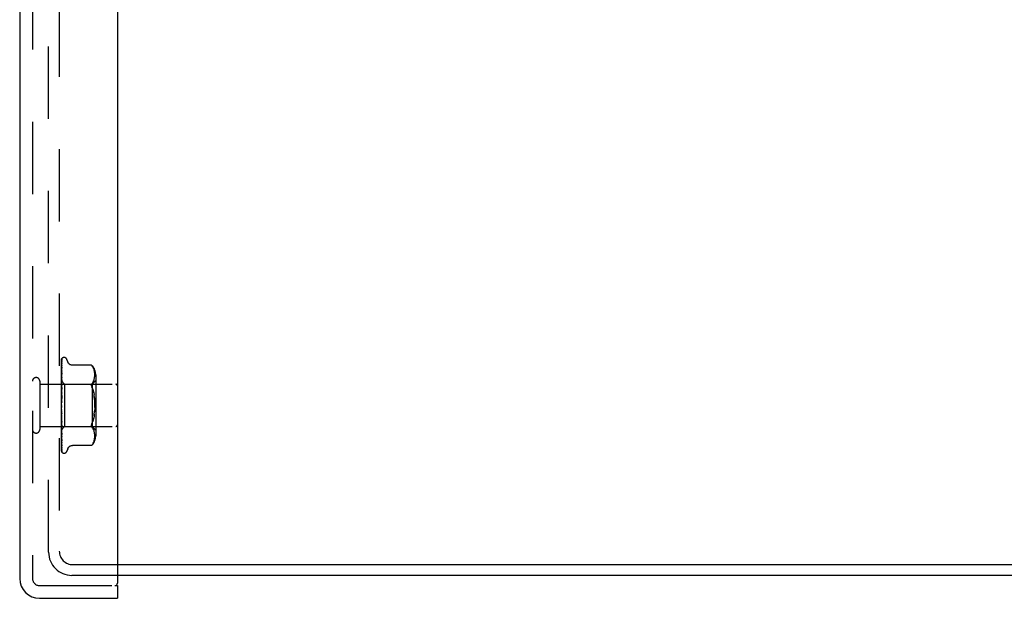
# Model space of a CAD drawing. Header units: inches. Extents: x 0 to 77.3, y 0 to 50.
# Tile 18 of 49: x 39.1 to 44.9, y 19 to 22.4. Entities that reach past the tile are written whole.
import ezdxf

# ---------------------------------------------------------------- set-up
doc = ezdxf.new("R2010")
doc.units = ezdxf.units.IN
doc.header["$LTSCALE"] = 4.25
doc.header["$MEASUREMENT"] = 0
doc.linetypes.add('HIDDEN', pattern=[0.2, 0.1, -0.1])
doc.layers.get('0').update_dxf_attribs({"linetype": 'CONTINUOUS'})
doc.layers.add('DEFAULT_2', color=8, linetype='HIDDEN')
doc.layers.add('FRONT_COVER', color=7, linetype='CONTINUOUS')

msp = doc.modelspace()

# ---------------------------------------------------------------- linework, layer by layer
at = {"color": 3, "linetype": 'Continuous'}
for p, q in [((39.682262, 19.197092), (49.134262, 19.197092)), ((49.160262, 19.134092), (39.682262, 19.134092))]:
    msp.add_line(p, q, dxfattribs=at)
at = {"layer": 'DEFAULT_2', "color": 8, "linetype": 'HIDDEN'}
for p, q in [((39.277262, 19.270092), (39.277262, 30.998092)), ((39.340262, 30.991092), (39.340262, 19.277092)), ((39.420262, 19.197092), (39.682262, 19.197092)), ((39.682262, 19.134092), (39.413262, 19.134092))]:
    msp.add_line(p, q, dxfattribs=at)
for centre, radius in [((39.420262, 19.277092), 0.08), ((39.413262, 19.270092), 0.136)]:
    msp.add_arc(centre, radius, 180, 270, dxfattribs=at)
at = {"layer": 'FRONT_COVER', "color": 3, "linetype": 'Continuous'}
for p, q in [((39.107262, 31.152092), (39.107262, 19.116092)), ((39.682262, 31.179092), (39.682262, 19.089092)), ((39.224262, 18.999092), (39.682262, 18.999092))]:
    msp.add_line(p, q, dxfattribs=at)
at = {"layer": 'FRONT_COVER', "color": 8, "linetype": 'HIDDEN'}
for p, q in [((39.182262, 31.152092), (39.182262, 19.116092)), ((39.352262, 20.129517), (39.352262, 20.404362)), ((39.353904, 20.326118), (39.354905, 20.390627)), ((39.35423, 20.35449), (39.354905, 20.399713)), ((39.355068, 20.391734), (39.35508, 20.391769)), ((39.35709, 20.411148), (39.357014, 20.41105)), ((39.368758, 20.415342), (39.367928, 20.415342)), ((39.389895, 20.389334), (39.38442, 20.404376)), ((39.353048, 20.269568), (39.353904, 20.326118)), ((39.353048, 20.264688), (39.353904, 20.32002)), ((39.353595, 20.311357), (39.35423, 20.35449)), ((39.354897, 20.324298), (39.354127, 20.317395)), ((39.35423, 20.303753), (39.354904, 20.337967)), ((39.354904, 20.324391), (39.354897, 20.324306)), ((39.354904, 20.36854), (39.354935, 20.368888)), ((39.354904, 20.357903), (39.354906, 20.357964)), ((39.354906, 20.357964), (39.354915, 20.358074)), ((39.529913, 20.370143), (39.417394, 20.370143)), ((39.529913, 20.370143), (39.530446, 20.369567)), ((39.530247, 20.369783), (39.530855, 20.369114)), ((39.53137, 20.368541), (39.53085, 20.36912)), ((39.53137, 20.368541), (39.531968, 20.367859)), ((39.531968, 20.367859), (39.533351, 20.366235)), ((39.533351, 20.366235), (39.536989, 20.361281)), ((39.536998, 20.361269), (39.533351, 20.366235)), ((39.540075, 20.356133), (39.536989, 20.361281)), ((39.542556, 20.350787), (39.540061, 20.35616)), ((39.544522, 20.34535), (39.542536, 20.350835)), ((39.546023, 20.339909), (39.5445, 20.345419)), ((39.547128, 20.334516), (39.546002, 20.339997)), ((39.547907, 20.329255), (39.54711, 20.33462)), ((39.548406, 20.324122), (39.547894, 20.329368)), ((39.548689, 20.31917), (39.548397, 20.324237)), ((39.548765, 20.314316), (39.548685, 20.319279)), ((39.225262, 20.276092), (39.225262, 19.992092)), ((39.352262, 20.278343), (39.371263, 20.259342)), ((39.352262, 20.263341), (39.352645, 20.26097)), ((39.35287, 20.262828), (39.352262, 20.256188)), ((39.352645, 20.26097), (39.353025, 20.258491)), ((39.353689, 20.271491), (39.35287, 20.262828)), ((39.353049, 20.277406), (39.353025, 20.277405)), ((39.353049, 20.276056), (39.353025, 20.276158)), ((39.353049, 20.273571), (39.353025, 20.273472)), ((39.353049, 20.269567), (39.353025, 20.269776)), ((39.353048, 20.264688), (39.353025, 20.264501)), ((39.353048, 20.277407), (39.353595, 20.316095)), ((39.353048, 20.276056), (39.353595, 20.314249)), ((39.353048, 20.273572), (39.353595, 20.311357)), ((39.353048, 20.258175), (39.353904, 20.309753)), ((39.353048, 20.251077), (39.353595, 20.283041)), ((39.353048, 20.242288), (39.353595, 20.27103)), ((39.353048, 20.233226), (39.353595, 20.260482)), ((39.353594, 20.24579), (39.354229, 20.27231)), ((39.353595, 20.27103), (39.35423, 20.303753)), ((39.354229, 20.27231), (39.354904, 20.300009)), ((39.354903, 20.283983), (39.354888, 20.283752)), ((39.371263, 20.259342), (39.371263, 20.008842)), ((39.371263, 20.259342), (39.534285, 20.259342)), ((39.536956, 20.267679), (39.533351, 20.262793)), ((39.534285, 20.259342), (39.534285, 20.008842)), ((39.534286, 20.259342), (39.554286, 20.279342)), ((39.536946, 20.267662), (39.540022, 20.272794)), ((39.540007, 20.272766), (39.542531, 20.278197)), ((39.542518, 20.278166), (39.544533, 20.283714)), ((39.544523, 20.283684), (39.546044, 20.289219)), ((39.546037, 20.289191), (39.547148, 20.294629)), ((39.547143, 20.294597), (39.547913, 20.299783)), ((39.547907, 20.299735), (39.548396, 20.304777)), ((39.548391, 20.304711), (39.548682, 20.309616)), ((39.548678, 20.309533), (39.548765, 20.314415)), ((39.554285, 20.313685), (39.554285, 19.9545)), ((39.225262, 20.258092), (39.672262, 20.258092)), ((39.352262, 20.248883), (39.353025, 20.242709)), ((39.352262, 20.246051), (39.352645, 20.248492)), ((39.352262, 20.226814), (39.353025, 20.232915)), ((39.352262, 20.230276), (39.353025, 20.223002)), ((39.35327, 20.220017), (39.352262, 20.208579)), ((39.352262, 20.204225), (39.353025, 20.211441)), ((39.352262, 20.208192), (39.353025, 20.200081)), ((39.352645, 20.248492), (39.353025, 20.250818)), ((39.353048, 20.258175), (39.353025, 20.25849)), ((39.353048, 20.251077), (39.353025, 20.250818)), ((39.353047, 20.242288), (39.353025, 20.242709)), ((39.353048, 20.233225), (39.353025, 20.232915)), ((39.353048, 20.222474), (39.353025, 20.223002)), ((39.353047, 20.211773), (39.353025, 20.211441)), ((39.353045, 20.187472), (39.354901, 20.238117)), ((39.353046, 20.199435), (39.353593, 20.216483)), ((39.353047, 20.222474), (39.353594, 20.24579)), ((39.353047, 20.211773), (39.353903, 20.245387)), ((39.354883, 20.237842), (39.35327, 20.220017)), ((39.353593, 20.216483), (39.354227, 20.23584)), ((39.354221, 20.195599), (39.354895, 20.207528)), ((39.354227, 20.23584), (39.354902, 20.256021)), ((39.354901, 20.238133), (39.354884, 20.237846)), ((39.531116, 20.243948), (39.532088, 20.240827)), ((39.533351, 20.237534), (39.532088, 20.240827)), ((39.542194, 20.208338), (39.544311, 20.197076)), ((39.354881, 20.18823), (39.352262, 20.158298)), ((39.352262, 20.179102), (39.353025, 20.187172)), ((39.352262, 20.183431), (39.353025, 20.174775)), ((39.352262, 20.152351), (39.353025, 20.160983)), ((39.352262, 20.156886), (39.353025, 20.147999)), ((39.353046, 20.199435), (39.353025, 20.200081)), ((39.353045, 20.187472), (39.353025, 20.187172)), ((39.353035, 20.161106), (39.353025, 20.160984)), ((39.353035, 20.161107), (39.35489, 20.188352)), ((39.35304, 20.173949), (39.353587, 20.184108)), ((39.353587, 20.184108), (39.354221, 20.195599)), ((39.35489, 20.188352), (39.354881, 20.188226)), ((39.352262, 20.124941), (39.353025, 20.133823)), ((39.352262, 20.129517), (39.353025, 20.12072)), ((39.352262, 19.864428), (39.352262, 20.124941)), ((39.352262, 20.097862), (39.353025, 20.106673)), ((39.352262, 20.102314), (39.353025, 20.093925)), ((39.353042, 20.09368), (39.353025, 20.093925)), ((39.353573, 20.101139), (39.353028, 20.107694)), ((39.354898, 20.054558), (39.353042, 20.09368)), ((39.354207, 20.09376), (39.353573, 20.101139)), ((39.35488, 20.086147), (39.354207, 20.09376)), ((39.352262, 20.072092), (39.353025, 20.080514)), ((39.352262, 20.076259), (39.353025, 20.068581)), ((39.352262, 20.048563), (39.353025, 20.056291)), ((39.352262, 20.052295), (39.353025, 20.045605)), ((39.352262, 20.035356), (39.353271, 20.024125)), ((39.352262, 20.028125), (39.353025, 20.03488)), ((39.352262, 20.031287), (39.353025, 20.025827)), ((39.352644, 20.080129), (39.352441, 20.082462)), ((39.352794, 20.078411), (39.352644, 20.080129)), ((39.352957, 20.07655), (39.352794, 20.078411)), ((39.353227, 20.073466), (39.352957, 20.07655)), ((39.353045, 20.081234), (39.353025, 20.080514)), ((39.353046, 20.068256), (39.353025, 20.068581)), ((39.353047, 20.056875), (39.353025, 20.056291)), ((39.353048, 20.04528), (39.353025, 20.045605)), ((39.353048, 20.035354), (39.353025, 20.03488)), ((39.353591, 20.067568), (39.353044, 20.081234)), ((39.354902, 20.006548), (39.353046, 20.068256)), ((39.353594, 20.036601), (39.353047, 20.056874)), ((39.353595, 20.009206), (39.353047, 20.035354)), ((39.353427, 20.071194), (39.353227, 20.073466)), ((39.35376, 20.067423), (39.353427, 20.071194)), ((39.354225, 20.052073), (39.353591, 20.067568)), ((39.354228, 20.013558), (39.353594, 20.036601)), ((39.354137, 20.063166), (39.35376, 20.067423)), ((39.354564, 20.058357), (39.354137, 20.063166)), ((39.3549, 20.035944), (39.354225, 20.052073)), ((39.354881, 20.054809), (39.354564, 20.058357)), ((39.354882, 20.054792), (39.354898, 20.054553)), ((39.544311, 20.071108), (39.542194, 20.059847)), ((39.545972, 20.082916), (39.544309, 20.071096)), ((39.225262, 20.010092), (39.672262, 20.010092)), ((39.352262, 20.011517), (39.352645, 20.014236)), ((39.352262, 20.013994), (39.352517, 20.012597)), ((39.352262, 19.989859), (39.35246, 19.990039)), ((39.352262, 19.989737), (39.352872, 19.983316)), ((39.352459, 19.990039), (39.371263, 20.008842)), ((39.352517, 20.012597), (39.352772, 20.011253)), ((39.352645, 20.014236), (39.353025, 20.017055)), ((39.352772, 20.011253), (39.353025, 20.009963)), ((39.352872, 19.983316), (39.353692, 19.975023)), ((39.353048, 20.02554), (39.353025, 20.025827)), ((39.353048, 20.017424), (39.353025, 20.017055)), ((39.353042, 20.009843), (39.353025, 20.009963)), ((39.353049, 20.003722), (39.353025, 20.00346)), ((39.353049, 19.99844), (39.353025, 19.998584)), ((39.353049, 19.994741), (39.353025, 19.994586)), ((39.353049, 19.992052), (39.353025, 19.992103)), ((39.353049, 19.990804), (39.353025, 19.990754)), ((39.353048, 20.009737), (39.353042, 20.009843)), ((39.353595, 19.995795), (39.353048, 20.02554)), ((39.353595, 19.986347), (39.353048, 20.017423)), ((39.353595, 19.975844), (39.353048, 20.009737)), ((39.353904, 19.936462), (39.353048, 19.994741)), ((39.353595, 19.953641), (39.353048, 19.992051)), ((39.353271, 20.024125), (39.354118, 20.014963)), ((39.354229, 19.97945), (39.353595, 20.009206)), ((39.354573, 19.943548), (39.353595, 19.995795)), ((39.35423, 19.950954), (39.353595, 19.986347)), ((39.354574, 19.916359), (39.353595, 19.975844)), ((39.354118, 20.014963), (39.354885, 20.006821)), ((39.354903, 19.989509), (39.354228, 20.013558)), ((39.354904, 19.963216), (39.354229, 19.992702)), ((39.354904, 19.948352), (39.354229, 19.97945)), ((39.354885, 20.006815), (39.354902, 20.006544)), ((39.371263, 20.008842), (39.534285, 20.008842)), ((39.536956, 20.000506), (39.533351, 20.005391)), ((39.534286, 20.008842), (39.554286, 19.988842)), ((39.540022, 19.99539), (39.536946, 20.000523)), ((39.542531, 19.989988), (39.540007, 19.995418)), ((39.544533, 19.984471), (39.542518, 19.990018)), ((39.546044, 19.978965), (39.544523, 19.9845)), ((39.547148, 19.973556), (39.546037, 19.978994)), ((39.547913, 19.968402), (39.547143, 19.973588)), ((39.352262, 19.949311), (39.352879, 19.943476)), ((39.354574, 19.886316), (39.353595, 19.953641)), ((39.354905, 19.869957), (39.353904, 19.936462)), ((39.354904, 19.913932), (39.35423, 19.950954)), ((39.354905, 19.887483), (39.35423, 19.92909)), ((39.354905, 19.875497), (39.35423, 19.919583)), ((39.354904, 19.926089), (39.354573, 19.943548)), ((39.354905, 19.896494), (39.354574, 19.916359)), ((39.354892, 19.963391), (39.354903, 19.963221)), ((39.354905, 19.926066), (39.354904, 19.926093)), ((39.536989, 19.906903), (39.540075, 19.912052)), ((39.540061, 19.912024), (39.542556, 19.917397)), ((39.542536, 19.917349), (39.544522, 19.922835)), ((39.5445, 19.922765), (39.546023, 19.928276)), ((39.546002, 19.928187), (39.547128, 19.933668)), ((39.54711, 19.933564), (39.547907, 19.938929)), ((39.547894, 19.938817), (39.548406, 19.944062)), ((39.548396, 19.963407), (39.547907, 19.968449)), ((39.548682, 19.958568), (39.548391, 19.963474)), ((39.548689, 19.949014), (39.548406, 19.944062)), ((39.548765, 19.95377), (39.548678, 19.958652)), ((39.354905, 19.861984), (39.35423, 19.908137)), ((39.354905, 19.863853), (39.354574, 19.886316)), ((39.354932, 19.896146), (39.354904, 19.896499)), ((39.355989, 19.858589), (39.356026, 19.858542)), ((39.389895, 19.878851), (39.38442, 19.863808)), ((39.529913, 19.898042), (39.417388, 19.898042)), ((39.53, 19.898139), (39.529913, 19.898042)), ((39.536998, 19.906915), (39.533351, 19.901949)), ((39.368758, 19.852842), (39.367928, 19.852842)), ((39.224262, 19.074092), (39.667262, 19.074092))]:
    msp.add_line(p, q, dxfattribs=at)
at = {"layer": 'FRONT_COVER', "color": 7, "linetype": 'Continuous'}
for p, q in [((39.667262, 19.074092), (39.682262, 19.074092)), ((39.682262, 19.074092), (39.682262, 18.999092))]:
    msp.add_line(p, q, dxfattribs=at)
at = {"layer": 'FRONT_COVER', "color": 8, "linetype": 'HIDDEN'}
for points in [[(39.352262, 20.404357), (39.352793, 20.405646), (39.353382, 20.406799), (39.354009, 20.407823), (39.354641, 20.408708), (39.355251, 20.409455), (39.355809, 20.410061), (39.356285, 20.410526), (39.356663, 20.410859), (39.356916, 20.411059), (39.357055, 20.41115), (39.35709, 20.411148)], [(39.356119, 20.410094), (39.355542, 20.409268), (39.354829, 20.408055), (39.354212, 20.406793), (39.353663, 20.405471), (39.353161, 20.404074), (39.352699, 20.402583), (39.352262, 20.400932)], [(39.355405, 20.405737), (39.355031, 20.40518), (39.354779, 20.404798), (39.354502, 20.404367), (39.354207, 20.403889), (39.353901, 20.403371), (39.35359, 20.402813), (39.353281, 20.402219), (39.352977, 20.40159), (39.352685, 20.400928), (39.352409, 20.400235), (39.352262, 20.399828)], [(39.355107, 20.401092), (39.354757, 20.39985), (39.354281, 20.398033), (39.353823, 20.396136), (39.353383, 20.394166), (39.352961, 20.392122), (39.352557, 20.390003), (39.352262, 20.388319)], [(39.354717, 20.391044), (39.354236, 20.390143), (39.353955, 20.38961), (39.353659, 20.389032), (39.353357, 20.388417), (39.353055, 20.387768), (39.35276, 20.387085), (39.352478, 20.386374), (39.352262, 20.385772)], [(39.354959, 20.383898), (39.35463, 20.382068), (39.354177, 20.379448), (39.353738, 20.376781), (39.353315, 20.374076), (39.352906, 20.37133), (39.352514, 20.368552), (39.352262, 20.366666)], [(39.353595, 20.314249), (39.354574, 20.381134), (39.354905, 20.403434)], [(39.353595, 20.316095), (39.354574, 20.383887), (39.354905, 20.4065)], [(39.353904, 20.32002), (39.354574, 20.362515), (39.354905, 20.383319)], [(39.35508, 20.391769), (39.355013, 20.391624), (39.354892, 20.391381), (39.354717, 20.391044)], [(39.354904, 20.406496), (39.354912, 20.40673), (39.354969, 20.407313), (39.355078, 20.407875), (39.355232, 20.408406), (39.355423, 20.408901), (39.355638, 20.409343), (39.355858, 20.409719), (39.356066, 20.410024), (39.356124, 20.410102)], [(39.354904, 20.403432), (39.354921, 20.403812), (39.354993, 20.404373), (39.355107, 20.404881), (39.355242, 20.405306), (39.35537, 20.405619), (39.355468, 20.40582), (39.355517, 20.405909), (39.355519, 20.405912)], [(39.354904, 20.399708), (39.354945, 20.400309), (39.355042, 20.400852), (39.355105, 20.40109)], [(39.354904, 20.390627), (39.354921, 20.390968), (39.354978, 20.391379), (39.355041, 20.391647), (39.355068, 20.391734)], [(39.354904, 20.383313), (39.354925, 20.383662), (39.354959, 20.383902)], [(39.355519, 20.405912), (39.3555, 20.405882), (39.355405, 20.405737)], [(39.417304, 20.370143), (39.416106, 20.370168), (39.41355, 20.370386), (39.411098, 20.370811), (39.408755, 20.371423), (39.406526, 20.372209), (39.40442, 20.373145), (39.402441, 20.374214), (39.400596, 20.375401), (39.398887, 20.376693), (39.397313, 20.378074), (39.395872, 20.379528), (39.394562, 20.381046), (39.39338, 20.382623), (39.392331, 20.384241), (39.391409, 20.385887), (39.390615, 20.387542), (39.389895, 20.389334)], [(39.354326, 20.367432), (39.353718, 20.366151), (39.35337, 20.365408), (39.353013, 20.364609), (39.352658, 20.363757), (39.352321, 20.362864), (39.352262, 20.362693)], [(39.354915, 20.358064), (39.35459, 20.355675), (39.354142, 20.352297), (39.353709, 20.348914), (39.35329, 20.345533), (39.352885, 20.342153), (39.352496, 20.338786), (39.352262, 20.336677)], [(39.353199, 20.333726), (39.352845, 20.332914), (39.352495, 20.332054), (39.352262, 20.331427)], [(39.354127, 20.317395), (39.353696, 20.313406), (39.353278, 20.309459), (39.352875, 20.305557), (39.352488, 20.301712), (39.352262, 20.299406)], [(39.354902, 20.337965), (39.3549, 20.337948), (39.354868, 20.337774), (39.354784, 20.337458), (39.354634, 20.337016), (39.354422, 20.336471), (39.354162, 20.33586), (39.353864, 20.335192), (39.353199, 20.333726)], [(39.353595, 20.283041), (39.354574, 20.339161), (39.354904, 20.357908)], [(39.353595, 20.260482), (39.354573, 20.308383), (39.354904, 20.324396)], [(39.353904, 20.309753), (39.354574, 20.349242), (39.354905, 20.368539)], [(39.354934, 20.368886), (39.354927, 20.36886), (39.354872, 20.368692), (39.354754, 20.368388), (39.354569, 20.36796), (39.354326, 20.367432)], [(39.530058, 20.369987), (39.529947, 20.370105), (39.529913, 20.370143)], [(39.532229, 20.367559), (39.531718, 20.368146), (39.531254, 20.368669)], [(39.353749, 20.296499), (39.353092, 20.295068), (39.352759, 20.294321), (39.352435, 20.293554), (39.352262, 20.293111)], [(39.352262, 20.2783), (39.352535, 20.278012), (39.352751, 20.277779), (39.35291, 20.277599), (39.35301, 20.277475), (39.353048, 20.27741), (39.353049, 20.277406)], [(39.352262, 20.27789), (39.352454, 20.277506), (39.352645, 20.277089), (39.352835, 20.276639), (39.353025, 20.276158)], [(39.352262, 20.277454), (39.352454, 20.277492), (39.352645, 20.277497), (39.352835, 20.277467), (39.353025, 20.277405)], [(39.352262, 20.276362), (39.352535, 20.276183), (39.352751, 20.276062), (39.35291, 20.275999), (39.35301, 20.275994), (39.353048, 20.276047), (39.353049, 20.276056)], [(39.352262, 20.275026), (39.352535, 20.274639), (39.352751, 20.274302), (39.35291, 20.274011), (39.35301, 20.273773), (39.353048, 20.273594), (39.353049, 20.273571)], [(39.352262, 20.271837), (39.352454, 20.272296), (39.352645, 20.272722), (39.352835, 20.273114), (39.353025, 20.273472)], [(39.352262, 20.273128), (39.352454, 20.272335), (39.352645, 20.271513), (39.352835, 20.270659), (39.353025, 20.269776)], [(39.352262, 20.269282), (39.352535, 20.269219), (39.352751, 20.269215), (39.35291, 20.269271), (39.35301, 20.269385), (39.353049, 20.269567)], [(39.352262, 20.266659), (39.352535, 20.266187), (39.352751, 20.265757), (39.35291, 20.265367), (39.35301, 20.265024), (39.353048, 20.264736), (39.353048, 20.264688)], [(39.352262, 20.261242), (39.352454, 20.262105), (39.352645, 20.262936), (39.352835, 20.263735), (39.353025, 20.264501)], [(39.354888, 20.283745), (39.354564, 20.280485), (39.353689, 20.271491)], [(39.354903, 20.300013), (39.354886, 20.299789), (39.35483, 20.299438), (39.354719, 20.298982), (39.354548, 20.298442), (39.354321, 20.297833), (39.354052, 20.297183), (39.353749, 20.296499)], [(39.353903, 20.245387), (39.354572, 20.271286), (39.354903, 20.283986)], [(39.531116, 20.243948), (39.53044, 20.246849), (39.530044, 20.249567), (39.52991, 20.252117), (39.530044, 20.254527), (39.53044, 20.256813), (39.531116, 20.258968), (39.532088, 20.260985), (39.533351, 20.262793)], [(39.352262, 20.257315), (39.352535, 20.25737), (39.352751, 20.257484), (39.35291, 20.257657), (39.35301, 20.257885), (39.353048, 20.258175)], [(39.354901, 20.256031), (39.354896, 20.255923), (39.354845, 20.255444), (39.35473, 20.254872), (39.354545, 20.254231), (39.354298, 20.253547), (39.354001, 20.252834), (39.35367, 20.252116), (39.353321, 20.251397), (39.352968, 20.250679), (39.352622, 20.249957), (39.352262, 20.24915)], [(39.352262, 20.2535), (39.352535, 20.25296), (39.352751, 20.252454), (39.35291, 20.251978), (39.35301, 20.251541), (39.353048, 20.251156), (39.353048, 20.251077)], [(39.352262, 20.240895), (39.352536, 20.241069), (39.352752, 20.241295), (39.35291, 20.241575), (39.353009, 20.241905), (39.353047, 20.242288)], [(39.352262, 20.236026), (39.352535, 20.235437), (39.352751, 20.234873), (39.35291, 20.234328), (39.35301, 20.233814), (39.353048, 20.233345), (39.353048, 20.233225)], [(39.352262, 20.220615), (39.352535, 20.220896), (39.352751, 20.221228), (39.35291, 20.221613), (39.35301, 20.222041), (39.353048, 20.222474)], [(39.352262, 20.214867), (39.352535, 20.214252), (39.352751, 20.21365), (39.35291, 20.213055), (39.35301, 20.212483), (39.353048, 20.211947), (39.353047, 20.211773)], [(39.35271, 20.202022), (39.352406, 20.201457), (39.352262, 20.201174)], [(39.354896, 20.207552), (39.354846, 20.20704), (39.354716, 20.206359), (39.354511, 20.205657), (39.354256, 20.20498), (39.353964, 20.204329), (39.353654, 20.203717), (39.353338, 20.203136), (39.35271, 20.202022)], [(39.533351, 20.237534), (39.536714, 20.228601), (39.539661, 20.21888), (39.542199, 20.20832)], [(39.542194, 20.208338), (39.539656, 20.2189), (39.53671, 20.228614), (39.533351, 20.237534)], [(39.352262, 20.197208), (39.352535, 20.197589), (39.352751, 20.198013), (39.35291, 20.198485), (39.35301, 20.198992), (39.353046, 20.199435)], [(39.352262, 20.190789), (39.352535, 20.190169), (39.352751, 20.189551), (39.35291, 20.188929), (39.35301, 20.188319), (39.353048, 20.187735), (39.353045, 20.187472)], [(39.352262, 20.171519), (39.352535, 20.171986), (39.352751, 20.172488), (39.35291, 20.17303), (39.35301, 20.173597), (39.353041, 20.173949)], [(39.352262, 20.164662), (39.352535, 20.164059), (39.352751, 20.163447), (39.35291, 20.162821), (39.35301, 20.162194), (39.353048, 20.161584), (39.353035, 20.161106)], [(39.353159, 20.152288), (39.352816, 20.151835), (39.352649, 20.151612), (39.352469, 20.15136), (39.352262, 20.151046)], [(39.352262, 20.144478), (39.352535, 20.145014), (39.352751, 20.145575), (39.35291, 20.146167), (39.352949, 20.146362)], [(39.352949, 20.146362), (39.35301, 20.146775), (39.353048, 20.147383), (39.353025, 20.147999)], [(39.35295, 20.146362), (39.353202, 20.147731), (39.353493, 20.149268), (39.353798, 20.150833), (39.354117, 20.152429), (39.354451, 20.15406), (39.354766, 20.155563)], [(39.353024, 20.191311), (39.353054, 20.191519), (39.353127, 20.191668), (39.353244, 20.191757), (39.353398, 20.191782), (39.353586, 20.191739), (39.353797, 20.191625), (39.354018, 20.191442), (39.35424, 20.191182), (39.35445, 20.19084), (39.354634, 20.19042), (39.354779, 20.189925), (39.354871, 20.189379), (39.354905, 20.188812), (39.35489, 20.188352)], [(39.353041, 20.173949), (39.353048, 20.174177), (39.353025, 20.174775)], [(39.354793, 20.155698), (39.354696, 20.155266), (39.3545, 20.154642), (39.354272, 20.154089), (39.354028, 20.153605), (39.353788, 20.153195), (39.353561, 20.152847), (39.353351, 20.152548), (39.353159, 20.152288)], [(39.548598, 20.120922), (39.54877, 20.134087), (39.548598, 20.147253), (39.548094, 20.160245), (39.547225, 20.172962), (39.545972, 20.185269), (39.544309, 20.197089)], [(39.545973, 20.185262), (39.547225, 20.172961), (39.548094, 20.160251), (39.548598, 20.147263), (39.54877, 20.134097), (39.548598, 20.120931), (39.548094, 20.107939), (39.547225, 20.095223)], [(39.352262, 20.13743), (39.352535, 20.136866), (39.352751, 20.136283), (39.35291, 20.135674), (39.35301, 20.135054), (39.353048, 20.13444), (39.353025, 20.133823)], [(39.352262, 20.117062), (39.352535, 20.117647), (39.352751, 20.118248), (39.35291, 20.118868), (39.35301, 20.119494), (39.353048, 20.120109), (39.353025, 20.12072)], [(39.352262, 20.110077), (39.352535, 20.109573), (39.352751, 20.109039), (39.35291, 20.10847), (39.35301, 20.10788), (39.353029, 20.107694)], [(39.352262, 20.090261), (39.352535, 20.090875), (39.352751, 20.091493), (39.35291, 20.09212), (39.35301, 20.09274), (39.353048, 20.09334), (39.353042, 20.09368)], [(39.352262, 20.091934), (39.35242, 20.091658), (39.352696, 20.091202), (39.353259, 20.090311)], [(39.353029, 20.107694), (39.353048, 20.107283), (39.353025, 20.106673)], [(39.353259, 20.090311), (39.353547, 20.089838), (39.353838, 20.089326), (39.354126, 20.08876), (39.354392, 20.088142), (39.354623, 20.08747), (39.35479, 20.086784), (39.354884, 20.086093)], [(39.544311, 20.071108), (39.545973, 20.082922), (39.547225, 20.095223), (39.548094, 20.107934)], [(39.352441, 20.082462), (39.352319, 20.083868), (39.352262, 20.084529)], [(39.352262, 20.083592), (39.352535, 20.083166), (39.352751, 20.082701), (39.35291, 20.082192), (39.35301, 20.081652), (39.353045, 20.081234)], [(39.352262, 20.065044), (39.352535, 20.065664), (39.352751, 20.066277), (39.35291, 20.066888), (39.35301, 20.067482), (39.353048, 20.068044), (39.353046, 20.068256)], [(39.352262, 20.058933), (39.352535, 20.0586), (39.352751, 20.058221), (39.35291, 20.05779), (39.35301, 20.05732), (39.353047, 20.056875)], [(39.352262, 20.042322), (39.352535, 20.042927), (39.352751, 20.043513), (39.35291, 20.044085), (39.35301, 20.04463), (39.353048, 20.045135), (39.353048, 20.04528)], [(39.352262, 20.042631), (39.352298, 20.042552), (39.352607, 20.041909), (39.352929, 20.041278), (39.353259, 20.040646), (39.35359, 20.040002), (39.353913, 20.039338), (39.354217, 20.038648), (39.354483, 20.037949), (39.354696, 20.037245), (39.354834, 20.036582), (39.354896, 20.036), (39.3549, 20.03593)], [(39.352262, 20.03699), (39.352535, 20.036762), (39.352751, 20.036482), (39.35291, 20.036146), (39.35301, 20.035763), (39.353048, 20.035354)], [(39.354229, 19.992702), (39.353302, 20.03382), (39.353047, 20.04528)], [(39.533351, 20.005391), (39.532088, 20.007199), (39.531116, 20.009217), (39.53044, 20.011371), (39.530044, 20.013657), (39.52991, 20.016067), (39.530044, 20.018618), (39.53044, 20.021336), (39.531116, 20.024236), (39.532088, 20.027357), (39.533351, 20.03065)], [(39.533351, 20.03065), (39.536714, 20.039583), (39.539661, 20.049304)], [(39.542199, 20.059865), (39.539656, 20.049284), (39.53671, 20.03957)], [(39.352262, 20.022918), (39.352535, 20.023485), (39.352751, 20.024022), (39.35291, 20.024535), (39.35301, 20.025012), (39.353048, 20.025442), (39.353048, 20.02554)], [(39.352262, 20.018556), (39.352535, 20.018442), (39.352751, 20.018272), (39.35291, 20.018042), (39.35301, 20.017759), (39.353048, 20.017424)], [(39.352262, 20.007532), (39.352516, 20.008002), (39.352722, 20.008441), (39.352879, 20.00885), (39.352987, 20.009223), (39.353041, 20.009553), (39.353048, 20.009737)], [(39.352262, 20.004298), (39.352535, 20.004302), (39.352751, 20.004247), (39.35291, 20.004132), (39.35301, 20.00396), (39.353049, 20.003722)], [(39.352262, 19.99934), (39.352454, 20.000327), (39.352645, 20.001342), (39.352835, 20.002387), (39.353025, 20.00346)], [(39.352262, 20.001042), (39.352454, 20.000378), (39.352645, 19.999747), (39.352835, 19.999149), (39.353025, 19.998584)], [(39.352262, 19.99672), (39.352535, 19.997151), (39.352751, 19.997536), (39.35291, 19.997879), (39.35301, 19.99817), (39.353048, 19.998405), (39.353049, 19.99844)], [(39.352262, 19.996445), (39.352329, 19.996278), (39.352681, 19.995459), (39.353048, 19.99466), (39.35342, 19.993873), (39.353781, 19.993098), (39.354114, 19.992341), (39.354405, 19.991611), (39.354634, 19.990935), (39.354792, 19.990334), (39.354877, 19.989838), (39.354902, 19.989506)], [(39.352262, 19.994732), (39.352535, 19.994853), (39.352751, 19.994915), (39.35291, 19.994919), (39.35301, 19.994865), (39.353049, 19.994741)], [(39.352262, 19.992032), (39.352454, 19.992623), (39.352645, 19.993246), (39.352835, 19.9939), (39.353025, 19.994586)], [(39.352262, 19.992899), (39.352454, 19.99265), (39.352645, 19.992434), (39.352835, 19.992252), (39.353025, 19.992103)], [(39.352262, 19.990873), (39.352535, 19.991212), (39.352751, 19.991498), (39.35291, 19.991735), (39.35301, 19.991916), (39.353048, 19.992039), (39.353049, 19.992052)], [(39.352262, 19.990202), (39.352535, 19.990436), (39.352751, 19.990614), (39.35291, 19.990736), (39.35301, 19.990801), (39.353048, 19.990807), (39.353049, 19.990804)], [(39.35246, 19.990039), (39.352645, 19.99024), (39.352835, 19.990481), (39.353025, 19.990754)], [(39.35423, 19.92909), (39.353303, 19.98741), (39.353048, 20.003722)], [(39.35423, 19.919583), (39.353303, 19.981227), (39.353048, 19.998439)], [(39.35423, 19.908137), (39.353303, 19.972748), (39.353048, 19.990803)], [(39.353692, 19.975023), (39.354123, 19.970781), (39.354891, 19.963399)], [(39.352262, 19.955116), (39.352446, 19.954629), (39.352778, 19.953819), (39.35312, 19.953038), (39.353784, 19.951574)], [(39.352262, 19.920166), (39.352352, 19.919913), (39.352697, 19.919014), (39.353052, 19.91817), (39.353394, 19.917404), (39.354018, 19.916051)], [(39.352262, 19.91553), (39.352503, 19.913531), (39.352893, 19.910446), (39.3533, 19.907372), (39.35372, 19.904317), (39.354156, 19.901281), (39.354605, 19.898271), (39.354932, 19.896154)], [(39.352879, 19.943476), (39.353283, 19.939819), (39.353701, 19.93614), (39.354133, 19.932438), (39.354904, 19.926075)], [(39.353784, 19.951574), (39.354087, 19.95089), (39.354354, 19.950253), (39.354577, 19.949668), (39.354741, 19.949167), (39.354843, 19.94877), (39.354891, 19.948496), (39.354903, 19.94835)], [(39.354018, 19.916051), (39.354287, 19.91546), (39.354523, 19.914916), (39.354707, 19.91446), (39.354827, 19.914117), (39.354891, 19.913898), (39.354902, 19.91385)], [(39.354902, 19.91385), (39.354911, 19.913803), (39.354908, 19.913839), (39.354904, 19.913931)], [(39.548397, 19.943947), (39.548685, 19.948905), (39.548765, 19.953868)], [(39.352262, 19.892869), (39.352394, 19.892494), (39.352698, 19.8917), (39.353019, 19.89094), (39.353347, 19.890215), (39.353673, 19.889533), (39.353986, 19.888897)], [(39.352262, 19.889596), (39.35253, 19.88782), (39.352926, 19.885366), (39.35334, 19.882967), (39.353769, 19.880626), (39.354213, 19.878343), (39.354673, 19.876126), (39.355008, 19.874592)], [(39.352262, 19.874217), (39.352485, 19.873602), (39.352737, 19.872974), (39.353, 19.87237), (39.353271, 19.871793), (39.353545, 19.871243), (39.353819, 19.870721), (39.354089, 19.870229), (39.354348, 19.869772), (39.354593, 19.86935)], [(39.352262, 19.872402), (39.352314, 19.872143), (39.352699, 19.87035), (39.353106, 19.86866), (39.353534, 19.867047), (39.353986, 19.865505), (39.354463, 19.864036), (39.354969, 19.862642), (39.355341, 19.861713)], [(39.352262, 19.864883), (39.352298, 19.864782), (39.35256, 19.864102), (39.352842, 19.863452), (39.353139, 19.862834), (39.353445, 19.862248), (39.353758, 19.861698), (39.354071, 19.861184), (39.354382, 19.860705), (39.354684, 19.860265), (39.354974, 19.859865), (39.355245, 19.859508), (39.355492, 19.859195), (39.355705, 19.858933), (39.355989, 19.858589)], [(39.352262, 19.864428), (39.352357, 19.864127), (39.352833, 19.862793), (39.353378, 19.861559), (39.354018, 19.860385), (39.354865, 19.859153)], [(39.353986, 19.888897), (39.354533, 19.887799), (39.354745, 19.887359), (39.354894, 19.887028), (39.354941, 19.886916)], [(39.354593, 19.86935), (39.354996, 19.868662), (39.355134, 19.868423), (39.355191, 19.86832)], [(39.354941, 19.886916), (39.354972, 19.886837), (39.354987, 19.886794), (39.354962, 19.8869), (39.354923, 19.887157), (39.354904, 19.887481)], [(39.355006, 19.874597), (39.35495, 19.874903), (39.354904, 19.875502)], [(39.355191, 19.86832), (39.355216, 19.868274), (39.355245, 19.868219), (39.355222, 19.86827), (39.355154, 19.868446), (39.355059, 19.868765), (39.354969, 19.869198), (39.354913, 19.869719), (39.354904, 19.869958)], [(39.355337, 19.86172), (39.355205, 19.862071), (39.355052, 19.862617), (39.354945, 19.863235), (39.354904, 19.863858)], [(39.356026, 19.858542), (39.356031, 19.858537), (39.356001, 19.858576), (39.355904, 19.858713), (39.355763, 19.858934), (39.355596, 19.859232), (39.355428, 19.85958), (39.355279, 19.859949), (39.355149, 19.860346), (39.355042, 19.860769), (39.354961, 19.861228), (39.354913, 19.86173), (39.354904, 19.861987)], [(39.389895, 19.87885), (39.390615, 19.880642), (39.391409, 19.882297), (39.39233, 19.883943), (39.39338, 19.885561), (39.394562, 19.887138), (39.395871, 19.888656), (39.397312, 19.89011), (39.398886, 19.891491), (39.400596, 19.892783), (39.402441, 19.89397), (39.40442, 19.895039), (39.406525, 19.895976), (39.408754, 19.896761), (39.411097, 19.897373), (39.413549, 19.897798), (39.416105, 19.898017), (39.417302, 19.898042)], [(39.53, 19.898139), (39.530284, 19.898443), (39.530769, 19.89897), (39.531445, 19.899729), (39.532304, 19.900721), (39.533351, 19.901949)], [(39.533351, 19.901949), (39.532303, 19.900719), (39.531443, 19.899728), (39.530767, 19.898969), (39.530284, 19.898443)]]:
    msp.add_lwpolyline(points, dxfattribs=at)
for centre, radius, start, end in [((39.367928, 20.398676), 0.016667, 90, 160.0515593), ((39.368758, 20.398676), 0.016667, 20, 90), ((39.476708, 20.313685), 0.077578, 0, 46.6992441), ((39.203762, 20.276092), 0.0215, 0, 180), ((39.672262, 20.248092), 0.01, 0, 90), ((39.203762, 19.992092), 0.0215, 180, 360), ((39.672262, 20.020092), 0.01, 270, 360), ((39.476708, 19.9545), 0.077578, 313.3007568, 360), ((39.367928, 19.869509), 0.016667, 218.6218452, 270), ((39.368758, 19.869509), 0.016667, 270, 340), ((39.224262, 19.116092), 0.042, 180, 270)]:
    msp.add_arc(centre, radius, start, end, dxfattribs=at)
at = {"layer": 'FRONT_COVER', "color": 3, "linetype": 'Continuous'}
for centre, radius, start, end in [((39.224262, 19.116092), 0.117, 180, 270), ((39.667262, 19.089092), 0.015, 270, 360)]:
    msp.add_arc(centre, radius, start, end, dxfattribs=at)

doc.saveas('drawing.dxf')
